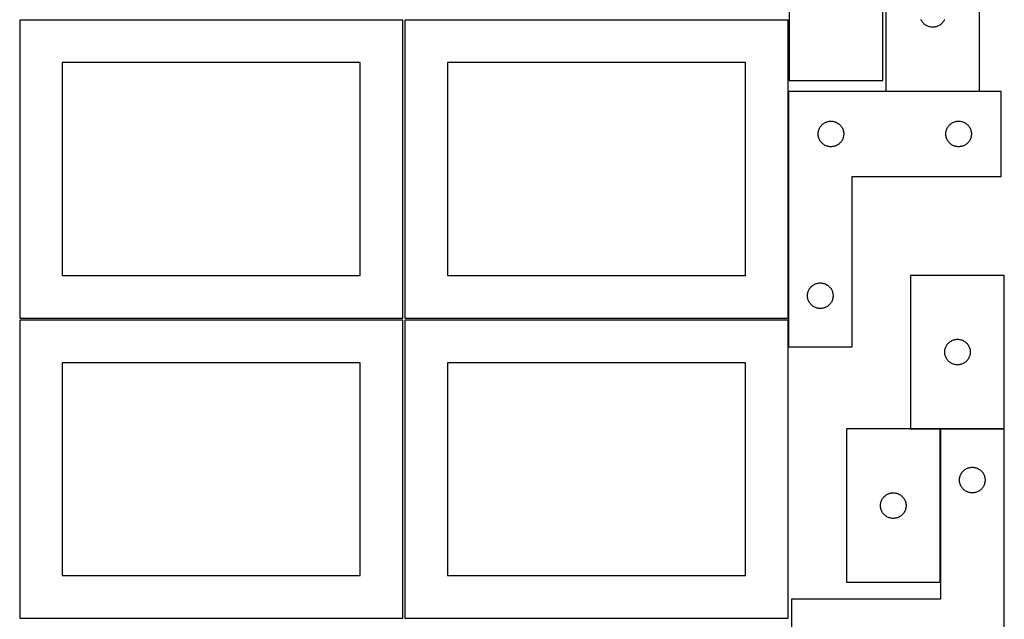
# Model space of a CAD drawing. Header units: millimetres. Extents: x 7 to 1243, y 7 to 2493.
# Tile 17 of 20: x 550 to 1243, y 1698 to 2120. Entities that reach past the tile are written whole.
import ezdxf

# ---------------------------------------------------------------- set-up
doc = ezdxf.new("R2010")
doc.units = ezdxf.units.MM
doc.layers.add('COMMON', color=5, linetype='CONTINUOUS', true_color=0x0000ff)
doc.layers.add('CUT', color=7, linetype='CONTINUOUS', true_color=0x000000)

msp = doc.modelspace()

# ---------------------------------------------------------------- linework, layer by layer
at = {"layer": 'COMMON'}
for p, q in [((1177.482526, 1832.142789), (1198.229088, 1832.142789)), ((1198.329089, 1724.042789), (1198.329089, 1832.042789)), ((1198.429089, 1832.142789), (1243.429089, 1832.142789))]:
    msp.add_line(p, q, dxfattribs=at)
at = {"layer": 'CUT'}
for p, q in [((1091.825032, 2185.522037), (1091.825032, 2077.522037)), ((1157.825032, 2077.522037), (1157.825032, 2185.522037)), ((1160.035199, 2178.157535), (1160.035199, 2070.157535)), ((1226.035199, 2070.157535), (1226.035199, 2178.157535)), ((819.562864, 2120.209657), (549.562864, 2120.209657)), ((549.562864, 2120.209657), (549.562864, 1910.209657)), ((819.562864, 1910.209657), (819.562864, 2120.209657)), ((1091.083738, 2120.209657), (821.083738, 2120.209657)), ((821.083738, 2120.209657), (821.083738, 1910.209657)), ((1091.083738, 1910.209657), (1091.083738, 2120.209657)), ((1184.963344, 2120.176937), (1184.720283, 2120.713384)), ((1185.24097, 2119.657535), (1184.963344, 2120.176937)), ((1185.551972, 2119.157403), (1185.24097, 2119.657535)), ((1185.895019, 2118.678682), (1185.551972, 2119.157403)), ((1186.268641, 2118.223423), (1185.895019, 2118.678682)), ((1186.671238, 2117.793574), (1186.268641, 2118.223423)), ((1187.101087, 2117.390977), (1186.671238, 2117.793574)), ((1187.556346, 2117.017355), (1187.101087, 2117.390977)), ((1188.035067, 2116.674308), (1187.556346, 2117.017355)), ((1188.535199, 2116.363306), (1188.035067, 2116.674308)), ((1198.035331, 2116.674308), (1197.535199, 2116.363306)), ((1198.514052, 2117.017355), (1198.035331, 2116.674308)), ((1198.969311, 2117.390977), (1198.514052, 2117.017355)), ((1199.39916, 2117.793574), (1198.969311, 2117.390977)), ((1199.801757, 2118.223423), (1199.39916, 2117.793574)), ((1200.175379, 2118.678682), (1199.801757, 2118.223423)), ((1200.518425, 2119.157403), (1200.175379, 2118.678682)), ((1200.829427, 2119.657535), (1200.518425, 2119.157403)), ((1201.107054, 2120.176937), (1200.829427, 2119.657535)), ((1201.350115, 2120.713384), (1201.107054, 2120.176937)), ((1189.054601, 2116.08568), (1188.535199, 2116.363306)), ((1189.591048, 2115.842619), (1189.054601, 2116.08568)), ((1190.142244, 2115.635164), (1189.591048, 2115.842619)), ((1190.705827, 2115.464202), (1190.142244, 2115.635164)), ((1191.279386, 2115.330467), (1190.705827, 2115.464202)), ((1191.860463, 2115.234531), (1191.279386, 2115.330467)), ((1192.446571, 2115.176805), (1191.860463, 2115.234531)), ((1193.035199, 2115.157535), (1192.446571, 2115.176805)), ((1193.623827, 2115.176805), (1193.035199, 2115.157535)), ((1194.209935, 2115.234531), (1193.623827, 2115.176805)), ((1194.791012, 2115.330467), (1194.209935, 2115.234531)), ((1195.36457, 2115.464202), (1194.791012, 2115.330467)), ((1195.928154, 2115.635164), (1195.36457, 2115.464202)), ((1196.47935, 2115.842619), (1195.928154, 2115.635164)), ((1197.015797, 2116.08568), (1196.47935, 2115.842619)), ((1197.535199, 2116.363306), (1197.015797, 2116.08568)), ((789.562864, 2090.209657), (579.562864, 2090.209657)), ((579.562864, 2090.209657), (579.562864, 1940.209657)), ((789.562864, 1940.209657), (789.562864, 2090.209657)), ((1061.083738, 2090.209657), (851.083738, 2090.209657)), ((851.083738, 2090.209657), (851.083738, 1940.209657)), ((1061.083738, 1940.209657), (1061.083738, 2090.209657)), ((1091.825032, 2077.522037), (1157.825032, 2077.522037)), ((1091.30194, 2069.944639), (1091.30194, 1889.944639)), ((1241.30194, 2069.944639), (1091.30194, 2069.944639)), ((1160.035199, 2070.157535), (1226.035199, 2070.157535)), ((1241.30194, 2009.944639), (1241.30194, 2069.944639)), ((1115.367827, 2046.711198), (1115.823087, 2047.08482)), ((1115.823087, 2047.08482), (1116.301808, 2047.427866)), ((1116.301808, 2047.427866), (1116.80194, 2047.738868)), ((1116.80194, 2047.738868), (1117.321342, 2048.016494)), ((1117.321342, 2048.016494), (1117.857789, 2048.259555)), ((1117.857789, 2048.259555), (1118.408985, 2048.467011)), ((1118.408985, 2048.467011), (1118.972568, 2048.637972)), ((1118.972568, 2048.637972), (1119.546127, 2048.771707)), ((1119.546127, 2048.771707), (1120.127204, 2048.867643)), ((1120.127204, 2048.867643), (1120.713312, 2048.92537)), ((1120.713312, 2048.92537), (1121.30194, 2048.944639)), ((1121.30194, 2048.944639), (1121.890568, 2048.92537)), ((1121.890568, 2048.92537), (1122.476676, 2048.867643)), ((1122.476676, 2048.867643), (1123.057753, 2048.771707)), ((1123.057753, 2048.771707), (1123.631311, 2048.637972)), ((1123.631311, 2048.637972), (1124.194895, 2048.467011)), ((1124.194895, 2048.467011), (1124.746091, 2048.259555)), ((1124.746091, 2048.259555), (1125.282538, 2048.016494)), ((1125.282538, 2048.016494), (1125.80194, 2047.738868)), ((1125.80194, 2047.738868), (1126.302072, 2047.427866)), ((1126.302072, 2047.427866), (1126.780793, 2047.08482)), ((1126.780793, 2047.08482), (1127.236052, 2046.711198)), ((1205.367827, 2046.711198), (1205.823087, 2047.08482)), ((1205.823087, 2047.08482), (1206.301808, 2047.427866)), ((1206.301808, 2047.427866), (1206.80194, 2047.738868)), ((1206.80194, 2047.738868), (1207.321342, 2048.016494)), ((1207.321342, 2048.016494), (1207.857789, 2048.259555)), ((1207.857789, 2048.259555), (1208.408985, 2048.467011)), ((1208.408985, 2048.467011), (1208.972568, 2048.637972)), ((1208.972568, 2048.637972), (1209.546127, 2048.771707)), ((1209.546127, 2048.771707), (1210.127204, 2048.867643)), ((1210.127204, 2048.867643), (1210.713312, 2048.92537)), ((1210.713312, 2048.92537), (1211.30194, 2048.944639)), ((1211.30194, 2048.944639), (1211.890568, 2048.92537)), ((1211.890568, 2048.92537), (1212.476676, 2048.867643)), ((1212.476676, 2048.867643), (1213.057753, 2048.771707)), ((1213.057753, 2048.771707), (1213.631311, 2048.637972)), ((1213.631311, 2048.637972), (1214.194895, 2048.467011)), ((1214.194895, 2048.467011), (1214.746091, 2048.259555)), ((1214.746091, 2048.259555), (1215.282538, 2048.016494)), ((1215.282538, 2048.016494), (1215.80194, 2047.738868)), ((1215.80194, 2047.738868), (1216.302072, 2047.427866)), ((1216.302072, 2047.427866), (1216.780793, 2047.08482)), ((1216.780793, 2047.08482), (1217.236052, 2046.711198)), ((1112.30194, 2039.944639), (1112.321209, 2040.533268)), ((1112.321209, 2040.533268), (1112.378936, 2041.119375)), ((1112.378936, 2041.119375), (1112.474872, 2041.700452)), ((1112.474872, 2041.700452), (1112.608607, 2042.274011)), ((1112.608607, 2042.274011), (1112.779569, 2042.837595)), ((1112.779569, 2042.837595), (1112.987024, 2043.38879)), ((1112.987024, 2043.38879), (1113.230085, 2043.925238)), ((1113.230085, 2043.925238), (1113.507711, 2044.444639)), ((1113.507711, 2044.444639), (1113.818713, 2044.944772)), ((1113.818713, 2044.944772), (1114.16176, 2045.423492)), ((1114.16176, 2045.423492), (1114.535382, 2045.878752)), ((1114.535382, 2045.878752), (1114.937979, 2046.3086)), ((1114.937979, 2046.3086), (1115.367827, 2046.711198)), ((1127.236052, 2046.711198), (1127.665901, 2046.3086)), ((1127.665901, 2046.3086), (1128.068498, 2045.878752)), ((1128.068498, 2045.878752), (1128.44212, 2045.423492)), ((1128.44212, 2045.423492), (1128.785166, 2044.944772)), ((1128.785166, 2044.944772), (1129.096168, 2044.444639)), ((1129.096168, 2044.444639), (1129.373794, 2043.925238)), ((1129.373794, 2043.925238), (1129.616856, 2043.38879)), ((1129.616856, 2043.38879), (1129.824311, 2042.837595)), ((1129.824311, 2042.837595), (1129.995272, 2042.274011)), ((1129.995272, 2042.274011), (1130.129007, 2041.700452)), ((1130.129007, 2041.700452), (1130.224944, 2041.119375)), ((1130.224944, 2041.119375), (1130.28267, 2040.533268)), ((1130.28267, 2040.533268), (1130.30194, 2039.944639)), ((1202.30194, 2039.944639), (1202.321209, 2040.533268)), ((1202.321209, 2040.533268), (1202.378936, 2041.119375)), ((1202.378936, 2041.119375), (1202.474872, 2041.700452)), ((1202.474872, 2041.700452), (1202.608607, 2042.274011)), ((1202.608607, 2042.274011), (1202.779569, 2042.837595)), ((1202.779569, 2042.837595), (1202.987024, 2043.38879)), ((1202.987024, 2043.38879), (1203.230085, 2043.925238)), ((1203.230085, 2043.925238), (1203.507711, 2044.444639)), ((1203.507711, 2044.444639), (1203.818713, 2044.944772)), ((1203.818713, 2044.944772), (1204.16176, 2045.423492)), ((1204.16176, 2045.423492), (1204.535382, 2045.878752)), ((1204.535382, 2045.878752), (1204.937979, 2046.3086)), ((1204.937979, 2046.3086), (1205.367827, 2046.711198)), ((1217.236052, 2046.711198), (1217.665901, 2046.3086)), ((1217.665901, 2046.3086), (1218.068498, 2045.878752)), ((1218.068498, 2045.878752), (1218.44212, 2045.423492)), ((1218.44212, 2045.423492), (1218.785166, 2044.944772)), ((1218.785166, 2044.944772), (1219.096168, 2044.444639)), ((1219.096168, 2044.444639), (1219.373794, 2043.925238)), ((1219.373794, 2043.925238), (1219.616856, 2043.38879)), ((1219.616856, 2043.38879), (1219.824311, 2042.837595)), ((1219.824311, 2042.837595), (1219.995272, 2042.274011)), ((1219.995272, 2042.274011), (1220.129007, 2041.700452)), ((1220.129007, 2041.700452), (1220.224944, 2041.119375)), ((1220.224944, 2041.119375), (1220.28267, 2040.533268)), ((1220.28267, 2040.533268), (1220.30194, 2039.944639)), ((1112.321209, 2039.356011), (1112.30194, 2039.944639)), ((1112.378936, 2038.769904), (1112.321209, 2039.356011)), ((1112.474872, 2038.188827), (1112.378936, 2038.769904)), ((1112.608607, 2037.615268), (1112.474872, 2038.188827)), ((1112.779569, 2037.051684), (1112.608607, 2037.615268)), ((1112.987024, 2036.500489), (1112.779569, 2037.051684)), ((1113.230085, 2035.964041), (1112.987024, 2036.500489)), ((1113.507711, 2035.444639), (1113.230085, 2035.964041)), ((1113.818713, 2034.944507), (1113.507711, 2035.444639)), ((1114.16176, 2034.465787), (1113.818713, 2034.944507)), ((1114.535382, 2034.010527), (1114.16176, 2034.465787)), ((1114.937979, 2033.580678), (1114.535382, 2034.010527)), ((1115.367827, 2033.178081), (1114.937979, 2033.580678)), ((1127.665901, 2033.580678), (1127.236052, 2033.178081)), ((1128.068498, 2034.010527), (1127.665901, 2033.580678)), ((1128.44212, 2034.465787), (1128.068498, 2034.010527)), ((1128.785166, 2034.944507), (1128.44212, 2034.465787)), ((1129.096168, 2035.444639), (1128.785166, 2034.944507)), ((1129.373794, 2035.964041), (1129.096168, 2035.444639)), ((1129.616856, 2036.500489), (1129.373794, 2035.964041)), ((1129.824311, 2037.051684), (1129.616856, 2036.500489)), ((1129.995272, 2037.615268), (1129.824311, 2037.051684)), ((1130.129007, 2038.188827), (1129.995272, 2037.615268)), ((1130.224944, 2038.769904), (1130.129007, 2038.188827)), ((1130.28267, 2039.356011), (1130.224944, 2038.769904)), ((1130.30194, 2039.944639), (1130.28267, 2039.356011)), ((1202.321209, 2039.356011), (1202.30194, 2039.944639)), ((1202.378936, 2038.769904), (1202.321209, 2039.356011)), ((1202.474872, 2038.188827), (1202.378936, 2038.769904)), ((1202.608607, 2037.615268), (1202.474872, 2038.188827)), ((1202.779569, 2037.051684), (1202.608607, 2037.615268)), ((1202.987024, 2036.500489), (1202.779569, 2037.051684)), ((1203.230085, 2035.964041), (1202.987024, 2036.500489)), ((1203.507711, 2035.444639), (1203.230085, 2035.964041)), ((1203.818713, 2034.944507), (1203.507711, 2035.444639)), ((1204.16176, 2034.465787), (1203.818713, 2034.944507)), ((1204.535382, 2034.010527), (1204.16176, 2034.465787)), ((1204.937979, 2033.580678), (1204.535382, 2034.010527)), ((1205.367827, 2033.178081), (1204.937979, 2033.580678)), ((1217.665901, 2033.580678), (1217.236052, 2033.178081)), ((1218.068498, 2034.010527), (1217.665901, 2033.580678)), ((1218.44212, 2034.465787), (1218.068498, 2034.010527)), ((1218.785166, 2034.944507), (1218.44212, 2034.465787)), ((1219.096168, 2035.444639), (1218.785166, 2034.944507)), ((1219.373794, 2035.964041), (1219.096168, 2035.444639)), ((1219.616856, 2036.500489), (1219.373794, 2035.964041)), ((1219.824311, 2037.051684), (1219.616856, 2036.500489)), ((1219.995272, 2037.615268), (1219.824311, 2037.051684)), ((1220.129007, 2038.188827), (1219.995272, 2037.615268)), ((1220.224944, 2038.769904), (1220.129007, 2038.188827)), ((1220.28267, 2039.356011), (1220.224944, 2038.769904)), ((1220.30194, 2039.944639), (1220.28267, 2039.356011)), ((1115.823087, 2032.804459), (1115.367827, 2033.178081)), ((1116.301808, 2032.461413), (1115.823087, 2032.804459)), ((1116.80194, 2032.150411), (1116.301808, 2032.461413)), ((1117.321342, 2031.872785), (1116.80194, 2032.150411)), ((1117.857789, 2031.629724), (1117.321342, 2031.872785)), ((1118.408985, 2031.422268), (1117.857789, 2031.629724)), ((1118.972568, 2031.251307), (1118.408985, 2031.422268)), ((1119.546127, 2031.117572), (1118.972568, 2031.251307)), ((1120.127204, 2031.021636), (1119.546127, 2031.117572)), ((1120.713312, 2030.963909), (1120.127204, 2031.021636)), ((1121.30194, 2030.944639), (1120.713312, 2030.963909)), ((1121.890568, 2030.963909), (1121.30194, 2030.944639)), ((1122.476676, 2031.021636), (1121.890568, 2030.963909)), ((1123.057753, 2031.117572), (1122.476676, 2031.021636)), ((1123.631311, 2031.251307), (1123.057753, 2031.117572)), ((1124.194895, 2031.422268), (1123.631311, 2031.251307)), ((1124.746091, 2031.629724), (1124.194895, 2031.422268)), ((1125.282538, 2031.872785), (1124.746091, 2031.629724)), ((1125.80194, 2032.150411), (1125.282538, 2031.872785)), ((1126.302072, 2032.461413), (1125.80194, 2032.150411)), ((1126.780793, 2032.804459), (1126.302072, 2032.461413)), ((1127.236052, 2033.178081), (1126.780793, 2032.804459)), ((1205.823087, 2032.804459), (1205.367827, 2033.178081)), ((1206.301808, 2032.461413), (1205.823087, 2032.804459)), ((1206.80194, 2032.150411), (1206.301808, 2032.461413)), ((1207.321342, 2031.872785), (1206.80194, 2032.150411)), ((1207.857789, 2031.629724), (1207.321342, 2031.872785)), ((1208.408985, 2031.422268), (1207.857789, 2031.629724)), ((1208.972568, 2031.251307), (1208.408985, 2031.422268)), ((1209.546127, 2031.117572), (1208.972568, 2031.251307)), ((1210.127204, 2031.021636), (1209.546127, 2031.117572)), ((1210.713312, 2030.963909), (1210.127204, 2031.021636)), ((1211.30194, 2030.944639), (1210.713312, 2030.963909)), ((1211.890568, 2030.963909), (1211.30194, 2030.944639)), ((1212.476676, 2031.021636), (1211.890568, 2030.963909)), ((1213.057753, 2031.117572), (1212.476676, 2031.021636)), ((1213.631311, 2031.251307), (1213.057753, 2031.117572)), ((1214.194895, 2031.422268), (1213.631311, 2031.251307)), ((1214.746091, 2031.629724), (1214.194895, 2031.422268)), ((1215.282538, 2031.872785), (1214.746091, 2031.629724)), ((1215.80194, 2032.150411), (1215.282538, 2031.872785)), ((1216.302072, 2032.461413), (1215.80194, 2032.150411)), ((1216.780793, 2032.804459), (1216.302072, 2032.461413)), ((1217.236052, 2033.178081), (1216.780793, 2032.804459)), ((1136.30194, 1889.944639), (1136.30194, 2009.944639)), ((1136.30194, 2009.944639), (1241.30194, 2009.944639)), ((579.562864, 1940.209657), (789.562864, 1940.209657)), ((851.083738, 1940.209657), (1061.083738, 1940.209657)), ((1243.482526, 1940.24279), (1177.482526, 1940.24279)), ((1177.482526, 1940.24279), (1177.482526, 1832.24279)), ((1243.482526, 1832.24279), (1243.482526, 1940.24279)), ((1105.279569, 1928.837595), (1105.487024, 1929.38879)), ((1105.487024, 1929.38879), (1105.730085, 1929.925238)), ((1105.730085, 1929.925238), (1106.007711, 1930.444639)), ((1106.007711, 1930.444639), (1106.318713, 1930.944772)), ((1106.318713, 1930.944772), (1106.66176, 1931.423492)), ((1106.66176, 1931.423492), (1107.035382, 1931.878752)), ((1107.035382, 1931.878752), (1107.437979, 1932.3086)), ((1107.437979, 1932.3086), (1107.867827, 1932.711198)), ((1107.867827, 1932.711198), (1108.323087, 1933.08482)), ((1108.323087, 1933.08482), (1108.801808, 1933.427866)), ((1108.801808, 1933.427866), (1109.30194, 1933.738868)), ((1109.30194, 1933.738868), (1109.821342, 1934.016494)), ((1109.821342, 1934.016494), (1110.357789, 1934.259555)), ((1110.357789, 1934.259555), (1110.908985, 1934.467011)), ((1110.908985, 1934.467011), (1111.472568, 1934.637972)), ((1111.472568, 1934.637972), (1112.046127, 1934.771707)), ((1112.046127, 1934.771707), (1112.627204, 1934.867643)), ((1112.627204, 1934.867643), (1113.213312, 1934.92537)), ((1113.213312, 1934.92537), (1113.80194, 1934.944639)), ((1113.80194, 1934.944639), (1114.390568, 1934.92537)), ((1114.390568, 1934.92537), (1114.976676, 1934.867643)), ((1114.976676, 1934.867643), (1115.557753, 1934.771707)), ((1115.557753, 1934.771707), (1116.131311, 1934.637972)), ((1116.131311, 1934.637972), (1116.694895, 1934.467011)), ((1116.694895, 1934.467011), (1117.246091, 1934.259555)), ((1117.246091, 1934.259555), (1117.782538, 1934.016494)), ((1117.782538, 1934.016494), (1118.30194, 1933.738868)), ((1118.30194, 1933.738868), (1118.802072, 1933.427866)), ((1118.802072, 1933.427866), (1119.280793, 1933.08482)), ((1119.280793, 1933.08482), (1119.736052, 1932.711198)), ((1119.736052, 1932.711198), (1120.165901, 1932.3086)), ((1120.165901, 1932.3086), (1120.568498, 1931.878752)), ((1120.568498, 1931.878752), (1120.94212, 1931.423492)), ((1120.94212, 1931.423492), (1121.285166, 1930.944772)), ((1121.285166, 1930.944772), (1121.596168, 1930.444639)), ((1121.596168, 1930.444639), (1121.873794, 1929.925238)), ((1121.873794, 1929.925238), (1122.116856, 1929.38879)), ((1122.116856, 1929.38879), (1122.324311, 1928.837595)), ((1104.80194, 1925.944639), (1104.821209, 1926.533268)), ((1104.821209, 1925.356011), (1104.80194, 1925.944639)), ((1104.821209, 1926.533268), (1104.878936, 1927.119375)), ((1104.878936, 1924.769904), (1104.821209, 1925.356011)), ((1104.878936, 1927.119375), (1104.974872, 1927.700452)), ((1104.974872, 1924.188827), (1104.878936, 1924.769904)), ((1104.974872, 1927.700452), (1105.108607, 1928.274011)), ((1105.108607, 1923.615268), (1104.974872, 1924.188827)), ((1105.108607, 1928.274011), (1105.279569, 1928.837595)), ((1105.279569, 1923.051684), (1105.108607, 1923.615268)), ((1105.487024, 1922.500489), (1105.279569, 1923.051684)), ((1105.730085, 1921.964041), (1105.487024, 1922.500489)), ((1122.116856, 1922.500489), (1121.873794, 1921.964041)), ((1122.324311, 1923.051684), (1122.116856, 1922.500489)), ((1122.324311, 1928.837595), (1122.495272, 1928.274011)), ((1122.495272, 1923.615268), (1122.324311, 1923.051684)), ((1122.495272, 1928.274011), (1122.629007, 1927.700452)), ((1122.629007, 1924.188827), (1122.495272, 1923.615268)), ((1122.629007, 1927.700452), (1122.724944, 1927.119375)), ((1122.724944, 1924.769904), (1122.629007, 1924.188827)), ((1122.724944, 1927.119375), (1122.78267, 1926.533268)), ((1122.78267, 1925.356011), (1122.724944, 1924.769904)), ((1122.78267, 1926.533268), (1122.80194, 1925.944639)), ((1122.80194, 1925.944639), (1122.78267, 1925.356011)), ((1106.007711, 1921.444639), (1105.730085, 1921.964041)), ((1106.318713, 1920.944507), (1106.007711, 1921.444639)), ((1106.66176, 1920.465787), (1106.318713, 1920.944507)), ((1107.035382, 1920.010527), (1106.66176, 1920.465787)), ((1107.437979, 1919.580678), (1107.035382, 1920.010527)), ((1107.867827, 1919.178081), (1107.437979, 1919.580678)), ((1108.323087, 1918.804459), (1107.867827, 1919.178081)), ((1108.801808, 1918.461413), (1108.323087, 1918.804459)), ((1109.30194, 1918.150411), (1108.801808, 1918.461413)), ((1109.821342, 1917.872785), (1109.30194, 1918.150411)), ((1110.357789, 1917.629724), (1109.821342, 1917.872785)), ((1110.908985, 1917.422268), (1110.357789, 1917.629724)), ((1111.472568, 1917.251307), (1110.908985, 1917.422268)), ((1112.046127, 1917.117572), (1111.472568, 1917.251307)), ((1112.627204, 1917.021636), (1112.046127, 1917.117572)), ((1113.213312, 1916.963909), (1112.627204, 1917.021636)), ((1113.80194, 1916.944639), (1113.213312, 1916.963909)), ((1114.390568, 1916.963909), (1113.80194, 1916.944639)), ((1114.976676, 1917.021636), (1114.390568, 1916.963909)), ((1115.557753, 1917.117572), (1114.976676, 1917.021636)), ((1116.131311, 1917.251307), (1115.557753, 1917.117572)), ((1116.694895, 1917.422268), (1116.131311, 1917.251307)), ((1117.246091, 1917.629724), (1116.694895, 1917.422268)), ((1117.782538, 1917.872785), (1117.246091, 1917.629724)), ((1118.30194, 1918.150411), (1117.782538, 1917.872785)), ((1118.802072, 1918.461413), (1118.30194, 1918.150411)), ((1119.280793, 1918.804459), (1118.802072, 1918.461413)), ((1119.736052, 1919.178081), (1119.280793, 1918.804459)), ((1120.165901, 1919.580678), (1119.736052, 1919.178081)), ((1120.568498, 1920.010527), (1120.165901, 1919.580678)), ((1120.94212, 1920.465787), (1120.568498, 1920.010527)), ((1121.285166, 1920.944507), (1120.94212, 1920.465787)), ((1121.596168, 1921.444639), (1121.285166, 1920.944507)), ((1121.873794, 1921.964041), (1121.596168, 1921.444639)), ((549.562864, 1910.209657), (819.562864, 1910.209657)), ((819.562864, 1908.688661), (549.562864, 1908.688661)), ((549.562864, 1908.688661), (549.562864, 1698.688661)), ((819.562864, 1698.688661), (819.562864, 1908.688661)), ((821.083738, 1910.209657), (1091.083738, 1910.209657)), ((1091.083738, 1908.688661), (821.083738, 1908.688661)), ((821.083738, 1908.688661), (821.083738, 1698.688661)), ((1091.083738, 1698.688661), (1091.083738, 1908.688661)), ((1206.501927, 1894.314644), (1207.038375, 1894.557706)), ((1207.038375, 1894.557706), (1207.58957, 1894.765161)), ((1207.58957, 1894.765161), (1208.153154, 1894.936122)), ((1208.153154, 1894.936122), (1208.726713, 1895.069857)), ((1208.726713, 1895.069857), (1209.30779, 1895.165794)), ((1209.30779, 1895.165794), (1209.893897, 1895.22352)), ((1209.893897, 1895.22352), (1210.482526, 1895.24279)), ((1210.482526, 1895.24279), (1211.071154, 1895.22352)), ((1211.071154, 1895.22352), (1211.657261, 1895.165794)), ((1211.657261, 1895.165794), (1212.238338, 1895.069857)), ((1212.238338, 1895.069857), (1212.811897, 1894.936122)), ((1212.811897, 1894.936122), (1213.375481, 1894.765161)), ((1213.375481, 1894.765161), (1213.926676, 1894.557706)), ((1213.926676, 1894.557706), (1214.463124, 1894.314644)), ((1091.30194, 1889.944639), (1136.30194, 1889.944639)), ((1201.559522, 1887.417526), (1201.655458, 1887.998603)), ((1201.655458, 1887.998603), (1201.789193, 1888.572161)), ((1201.789193, 1888.572161), (1201.960154, 1889.135745)), ((1201.960154, 1889.135745), (1202.16761, 1889.686941)), ((1202.16761, 1889.686941), (1202.410671, 1890.223388)), ((1202.410671, 1890.223388), (1202.688297, 1890.74279)), ((1202.688297, 1890.74279), (1202.999299, 1891.242922)), ((1202.999299, 1891.242922), (1203.342345, 1891.721643)), ((1203.342345, 1891.721643), (1203.715967, 1892.176902)), ((1203.715967, 1892.176902), (1204.118564, 1892.606751)), ((1204.118564, 1892.606751), (1204.548413, 1893.009348)), ((1204.548413, 1893.009348), (1205.003673, 1893.38297)), ((1205.003673, 1893.38297), (1205.482393, 1893.726016)), ((1205.482393, 1893.726016), (1205.982526, 1894.037018)), ((1205.982526, 1894.037018), (1206.501927, 1894.314644)), ((1214.463124, 1894.314644), (1214.982526, 1894.037018)), ((1214.982526, 1894.037018), (1215.482658, 1893.726016)), ((1215.482658, 1893.726016), (1215.961378, 1893.38297)), ((1215.961378, 1893.38297), (1216.416638, 1893.009348)), ((1216.416638, 1893.009348), (1216.846487, 1892.606751)), ((1216.846487, 1892.606751), (1217.249084, 1892.176902)), ((1217.249084, 1892.176902), (1217.622706, 1891.721643)), ((1217.622706, 1891.721643), (1217.965752, 1891.242922)), ((1217.965752, 1891.242922), (1218.276754, 1890.74279)), ((1218.276754, 1890.74279), (1218.55438, 1890.223388)), ((1218.55438, 1890.223388), (1218.797441, 1889.686941)), ((1218.797441, 1889.686941), (1219.004897, 1889.135745)), ((1219.004897, 1889.135745), (1219.175858, 1888.572161)), ((1219.175858, 1888.572161), (1219.309593, 1887.998603)), ((1219.309593, 1887.998603), (1219.405529, 1887.417526)), ((1201.482526, 1886.24279), (1201.501795, 1886.831418)), ((1201.501795, 1885.654162), (1201.482526, 1886.24279)), ((1201.501795, 1886.831418), (1201.559522, 1887.417526)), ((1201.559522, 1885.068054), (1201.501795, 1885.654162)), ((1201.655458, 1884.486977), (1201.559522, 1885.068054)), ((1201.789193, 1883.913418), (1201.655458, 1884.486977)), ((1201.960154, 1883.349835), (1201.789193, 1883.913418)), ((1202.16761, 1882.798639), (1201.960154, 1883.349835)), ((1202.410671, 1882.262192), (1202.16761, 1882.798639)), ((1202.688297, 1881.74279), (1202.410671, 1882.262192)), ((1202.999299, 1881.242658), (1202.688297, 1881.74279)), ((1203.342345, 1880.763937), (1202.999299, 1881.242658)), ((1203.715967, 1880.308677), (1203.342345, 1880.763937)), ((1217.622706, 1880.763937), (1217.249084, 1880.308677)), ((1217.965752, 1881.242658), (1217.622706, 1880.763937)), ((1218.276754, 1881.74279), (1217.965752, 1881.242658)), ((1218.55438, 1882.262192), (1218.276754, 1881.74279)), ((1218.797441, 1882.798639), (1218.55438, 1882.262192)), ((1219.004897, 1883.349835), (1218.797441, 1882.798639)), ((1219.175858, 1883.913418), (1219.004897, 1883.349835)), ((1219.309593, 1884.486977), (1219.175858, 1883.913418)), ((1219.405529, 1885.068054), (1219.309593, 1884.486977)), ((1219.405529, 1887.417526), (1219.463256, 1886.831418)), ((1219.463256, 1885.654162), (1219.405529, 1885.068054)), ((1219.463256, 1886.831418), (1219.482526, 1886.24279)), ((1219.482526, 1886.24279), (1219.463256, 1885.654162)), ((789.562864, 1878.688661), (579.562864, 1878.688661)), ((579.562864, 1878.688661), (579.562864, 1728.688661)), ((789.562864, 1728.688661), (789.562864, 1878.688661)), ((1061.083738, 1878.688661), (851.083738, 1878.688661)), ((851.083738, 1878.688661), (851.083738, 1728.688661)), ((1061.083738, 1728.688661), (1061.083738, 1878.688661)), ((1204.118564, 1879.878829), (1203.715967, 1880.308677)), ((1204.548413, 1879.476232), (1204.118564, 1879.878829)), ((1205.003673, 1879.10261), (1204.548413, 1879.476232)), ((1205.482393, 1878.759563), (1205.003673, 1879.10261)), ((1205.982526, 1878.448561), (1205.482393, 1878.759563)), ((1206.501927, 1878.170935), (1205.982526, 1878.448561)), ((1207.038375, 1877.927874), (1206.501927, 1878.170935)), ((1207.58957, 1877.720419), (1207.038375, 1877.927874)), ((1208.153154, 1877.549457), (1207.58957, 1877.720419)), ((1208.726713, 1877.415722), (1208.153154, 1877.549457)), ((1209.30779, 1877.319786), (1208.726713, 1877.415722)), ((1209.893897, 1877.26206), (1209.30779, 1877.319786)), ((1210.482526, 1877.24279), (1209.893897, 1877.26206)), ((1211.071154, 1877.26206), (1210.482526, 1877.24279)), ((1211.657261, 1877.319786), (1211.071154, 1877.26206)), ((1212.238338, 1877.415722), (1211.657261, 1877.319786)), ((1212.811897, 1877.549457), (1212.238338, 1877.415722)), ((1213.375481, 1877.720419), (1212.811897, 1877.549457)), ((1213.926676, 1877.927874), (1213.375481, 1877.720419)), ((1214.463124, 1878.170935), (1213.926676, 1877.927874)), ((1214.982526, 1878.448561), (1214.463124, 1878.170935)), ((1215.482658, 1878.759563), (1214.982526, 1878.448561)), ((1215.961378, 1879.10261), (1215.482658, 1878.759563)), ((1216.416638, 1879.476232), (1215.961378, 1879.10261)), ((1216.846487, 1879.878829), (1216.416638, 1879.476232)), ((1217.249084, 1880.308677), (1216.846487, 1879.878829)), ((1198.229088, 1832.042789), (1132.229088, 1832.042789)), ((1132.229088, 1832.042789), (1132.229088, 1724.042789)), ((1177.482526, 1832.24279), (1243.482526, 1832.24279)), ((1198.229088, 1724.042789), (1198.229088, 1832.042789)), ((1243.429089, 1832.042789), (1198.429089, 1832.042789)), ((1198.429089, 1832.042789), (1198.429089, 1712.042789)), ((1243.429089, 1652.042789), (1243.429089, 1832.042789)), ((1216.948491, 1804.114643), (1217.484938, 1804.357705)), ((1217.484938, 1804.357705), (1218.036134, 1804.56516)), ((1218.036134, 1804.56516), (1218.599718, 1804.736121)), ((1218.599718, 1804.736121), (1219.173276, 1804.869856)), ((1219.173276, 1804.869856), (1219.754353, 1804.965793)), ((1219.754353, 1804.965793), (1220.340461, 1805.023519)), ((1220.340461, 1805.023519), (1220.929089, 1805.042789)), ((1220.929089, 1805.042789), (1221.517717, 1805.023519)), ((1221.517717, 1805.023519), (1222.103825, 1804.965793)), ((1222.103825, 1804.965793), (1222.684902, 1804.869856)), ((1222.684902, 1804.869856), (1223.258461, 1804.736121)), ((1223.258461, 1804.736121), (1223.822044, 1804.56516)), ((1223.822044, 1804.56516), (1224.37324, 1804.357705)), ((1224.37324, 1804.357705), (1224.909687, 1804.114643)), ((1212.006085, 1797.217525), (1212.102022, 1797.798602)), ((1212.102022, 1797.798602), (1212.235757, 1798.37216)), ((1212.235757, 1798.37216), (1212.406718, 1798.935744)), ((1212.406718, 1798.935744), (1212.614173, 1799.48694)), ((1212.614173, 1799.48694), (1212.857235, 1800.023387)), ((1212.857235, 1800.023387), (1213.134861, 1800.542789)), ((1213.134861, 1800.542789), (1213.445863, 1801.042921)), ((1213.445863, 1801.042921), (1213.788909, 1801.521642)), ((1213.788909, 1801.521642), (1214.162531, 1801.976901)), ((1214.162531, 1801.976901), (1214.565128, 1802.40675)), ((1214.565128, 1802.40675), (1214.994977, 1802.809347)), ((1214.994977, 1802.809347), (1215.450236, 1803.182969)), ((1215.450236, 1803.182969), (1215.928957, 1803.526015)), ((1215.928957, 1803.526015), (1216.429089, 1803.837017)), ((1216.429089, 1803.837017), (1216.948491, 1804.114643)), ((1224.909687, 1804.114643), (1225.429089, 1803.837017)), ((1225.429089, 1803.837017), (1225.929221, 1803.526015)), ((1225.929221, 1803.526015), (1226.407942, 1803.182969)), ((1226.407942, 1803.182969), (1226.863202, 1802.809347)), ((1226.863202, 1802.809347), (1227.29305, 1802.40675)), ((1227.29305, 1802.40675), (1227.695647, 1801.976901)), ((1227.695647, 1801.976901), (1228.069269, 1801.521642)), ((1228.069269, 1801.521642), (1228.412316, 1801.042921)), ((1228.412316, 1801.042921), (1228.723318, 1800.542789)), ((1228.723318, 1800.542789), (1229.000944, 1800.023387)), ((1229.000944, 1800.023387), (1229.244005, 1799.48694)), ((1229.244005, 1799.48694), (1229.45146, 1798.935744)), ((1229.45146, 1798.935744), (1229.622422, 1798.37216)), ((1229.622422, 1798.37216), (1229.756157, 1797.798602)), ((1229.756157, 1797.798602), (1229.852093, 1797.217525)), ((1211.929089, 1796.042789), (1211.948359, 1796.631417)), ((1211.948359, 1795.454161), (1211.929089, 1796.042789)), ((1211.948359, 1796.631417), (1212.006085, 1797.217525)), ((1212.006085, 1794.868053), (1211.948359, 1795.454161)), ((1212.102022, 1794.286976), (1212.006085, 1794.868053)), ((1212.235757, 1793.713417), (1212.102022, 1794.286976)), ((1212.406718, 1793.149834), (1212.235757, 1793.713417)), ((1212.614173, 1792.598638), (1212.406718, 1793.149834)), ((1212.857235, 1792.062191), (1212.614173, 1792.598638)), ((1213.134861, 1791.542789), (1212.857235, 1792.062191)), ((1213.445863, 1791.042657), (1213.134861, 1791.542789)), ((1213.788909, 1790.563936), (1213.445863, 1791.042657)), ((1214.162531, 1790.108676), (1213.788909, 1790.563936)), ((1228.069269, 1790.563936), (1227.695647, 1790.108676)), ((1228.412316, 1791.042657), (1228.069269, 1790.563936)), ((1228.723318, 1791.542789), (1228.412316, 1791.042657)), ((1229.000944, 1792.062191), (1228.723318, 1791.542789)), ((1229.244005, 1792.598638), (1229.000944, 1792.062191)), ((1229.45146, 1793.149834), (1229.244005, 1792.598638)), ((1229.622422, 1793.713417), (1229.45146, 1793.149834)), ((1229.756157, 1794.286976), (1229.622422, 1793.713417)), ((1229.852093, 1794.868053), (1229.756157, 1794.286976)), ((1229.852093, 1797.217525), (1229.90982, 1796.631417)), ((1229.90982, 1795.454161), (1229.852093, 1794.868053)), ((1229.90982, 1796.631417), (1229.929089, 1796.042789)), ((1229.929089, 1796.042789), (1229.90982, 1795.454161)), ((1157.745862, 1783.042921), (1158.088908, 1783.521642)), ((1158.088908, 1783.521642), (1158.46253, 1783.976901)), ((1158.46253, 1783.976901), (1158.865127, 1784.40675)), ((1158.865127, 1784.40675), (1159.294976, 1784.809347)), ((1159.294976, 1784.809347), (1159.750235, 1785.182969)), ((1159.750235, 1785.182969), (1160.228956, 1785.526015)), ((1160.228956, 1785.526015), (1160.729088, 1785.837017)), ((1160.729088, 1785.837017), (1161.24849, 1786.114643)), ((1161.24849, 1786.114643), (1161.784937, 1786.357705)), ((1161.784937, 1786.357705), (1162.336133, 1786.56516)), ((1162.336133, 1786.56516), (1162.899717, 1786.736121)), ((1162.899717, 1786.736121), (1163.473275, 1786.869856)), ((1163.473275, 1786.869856), (1164.054352, 1786.965793)), ((1164.054352, 1786.965793), (1164.64046, 1787.023519)), ((1164.64046, 1787.023519), (1165.229088, 1787.042789)), ((1165.229088, 1787.042789), (1165.817716, 1787.023519)), ((1165.817716, 1787.023519), (1166.403824, 1786.965793)), ((1166.403824, 1786.965793), (1166.984901, 1786.869856)), ((1166.984901, 1786.869856), (1167.55846, 1786.736121)), ((1167.55846, 1786.736121), (1168.122043, 1786.56516)), ((1168.122043, 1786.56516), (1168.673239, 1786.357705)), ((1168.673239, 1786.357705), (1169.209686, 1786.114643)), ((1169.209686, 1786.114643), (1169.729088, 1785.837017)), ((1169.729088, 1785.837017), (1170.22922, 1785.526015)), ((1170.22922, 1785.526015), (1170.707941, 1785.182969)), ((1170.707941, 1785.182969), (1171.163201, 1784.809347)), ((1171.163201, 1784.809347), (1171.593049, 1784.40675)), ((1171.593049, 1784.40675), (1171.995646, 1783.976901)), ((1171.995646, 1783.976901), (1172.369268, 1783.521642)), ((1172.369268, 1783.521642), (1172.712315, 1783.042921)), ((1214.565128, 1789.678828), (1214.162531, 1790.108676)), ((1214.994977, 1789.276231), (1214.565128, 1789.678828)), ((1215.450236, 1788.902609), (1214.994977, 1789.276231)), ((1215.928957, 1788.559562), (1215.450236, 1788.902609)), ((1216.429089, 1788.24856), (1215.928957, 1788.559562)), ((1216.948491, 1787.970934), (1216.429089, 1788.24856)), ((1217.484938, 1787.727873), (1216.948491, 1787.970934)), ((1218.036134, 1787.520418), (1217.484938, 1787.727873)), ((1218.599718, 1787.349456), (1218.036134, 1787.520418)), ((1219.173276, 1787.215721), (1218.599718, 1787.349456)), ((1219.754353, 1787.119785), (1219.173276, 1787.215721)), ((1220.340461, 1787.062059), (1219.754353, 1787.119785)), ((1220.929089, 1787.042789), (1220.340461, 1787.062059)), ((1221.517717, 1787.062059), (1220.929089, 1787.042789)), ((1222.103825, 1787.119785), (1221.517717, 1787.062059)), ((1222.684902, 1787.215721), (1222.103825, 1787.119785)), ((1223.258461, 1787.349456), (1222.684902, 1787.215721)), ((1223.822044, 1787.520418), (1223.258461, 1787.349456)), ((1224.37324, 1787.727873), (1223.822044, 1787.520418)), ((1224.909687, 1787.970934), (1224.37324, 1787.727873)), ((1225.429089, 1788.24856), (1224.909687, 1787.970934)), ((1225.929221, 1788.559562), (1225.429089, 1788.24856)), ((1226.407942, 1788.902609), (1225.929221, 1788.559562)), ((1226.863202, 1789.276231), (1226.407942, 1788.902609)), ((1227.29305, 1789.678828), (1226.863202, 1789.276231)), ((1227.695647, 1790.108676), (1227.29305, 1789.678828)), ((1156.229088, 1778.042789), (1156.248358, 1778.631417)), ((1156.248358, 1777.454161), (1156.229088, 1778.042789)), ((1156.248358, 1778.631417), (1156.306084, 1779.217525)), ((1156.306084, 1776.868053), (1156.248358, 1777.454161)), ((1156.306084, 1779.217525), (1156.402021, 1779.798602)), ((1156.402021, 1776.286976), (1156.306084, 1776.868053)), ((1156.402021, 1779.798602), (1156.535756, 1780.37216)), ((1156.535756, 1780.37216), (1156.706717, 1780.935744)), ((1156.706717, 1780.935744), (1156.914172, 1781.48694)), ((1156.914172, 1781.48694), (1157.157234, 1782.023387)), ((1157.157234, 1782.023387), (1157.43486, 1782.542789)), ((1157.43486, 1782.542789), (1157.745862, 1783.042921)), ((1172.712315, 1783.042921), (1173.023317, 1782.542789)), ((1173.023317, 1782.542789), (1173.300943, 1782.023387)), ((1173.300943, 1782.023387), (1173.544004, 1781.48694)), ((1173.544004, 1781.48694), (1173.751459, 1780.935744)), ((1173.751459, 1780.935744), (1173.922421, 1780.37216)), ((1173.922421, 1780.37216), (1174.056156, 1779.798602)), ((1174.056156, 1779.798602), (1174.152092, 1779.217525)), ((1174.152092, 1776.868053), (1174.056156, 1776.286976)), ((1174.152092, 1779.217525), (1174.209819, 1778.631417)), ((1174.209819, 1777.454161), (1174.152092, 1776.868053)), ((1174.209819, 1778.631417), (1174.229088, 1778.042789)), ((1174.229088, 1778.042789), (1174.209819, 1777.454161)), ((1156.535756, 1775.713417), (1156.402021, 1776.286976)), ((1156.706717, 1775.149834), (1156.535756, 1775.713417)), ((1156.914172, 1774.598638), (1156.706717, 1775.149834)), ((1157.157234, 1774.062191), (1156.914172, 1774.598638)), ((1157.43486, 1773.542789), (1157.157234, 1774.062191)), ((1157.745862, 1773.042657), (1157.43486, 1773.542789)), ((1158.088908, 1772.563936), (1157.745862, 1773.042657)), ((1158.46253, 1772.108676), (1158.088908, 1772.563936)), ((1158.865127, 1771.678828), (1158.46253, 1772.108676)), ((1159.294976, 1771.276231), (1158.865127, 1771.678828)), ((1159.750235, 1770.902609), (1159.294976, 1771.276231)), ((1160.228956, 1770.559562), (1159.750235, 1770.902609)), ((1160.729088, 1770.24856), (1160.228956, 1770.559562)), ((1161.24849, 1769.970934), (1160.729088, 1770.24856)), ((1161.784937, 1769.727873), (1161.24849, 1769.970934)), ((1162.336133, 1769.520418), (1161.784937, 1769.727873)), ((1162.899717, 1769.349456), (1162.336133, 1769.520418)), ((1168.122043, 1769.520418), (1167.55846, 1769.349456)), ((1168.673239, 1769.727873), (1168.122043, 1769.520418)), ((1169.209686, 1769.970934), (1168.673239, 1769.727873)), ((1169.729088, 1770.24856), (1169.209686, 1769.970934)), ((1170.22922, 1770.559562), (1169.729088, 1770.24856)), ((1170.707941, 1770.902609), (1170.22922, 1770.559562)), ((1171.163201, 1771.276231), (1170.707941, 1770.902609)), ((1171.593049, 1771.678828), (1171.163201, 1771.276231)), ((1171.995646, 1772.108676), (1171.593049, 1771.678828)), ((1172.369268, 1772.563936), (1171.995646, 1772.108676)), ((1172.712315, 1773.042657), (1172.369268, 1772.563936)), ((1173.023317, 1773.542789), (1172.712315, 1773.042657)), ((1173.300943, 1774.062191), (1173.023317, 1773.542789)), ((1173.544004, 1774.598638), (1173.300943, 1774.062191)), ((1173.751459, 1775.149834), (1173.544004, 1774.598638)), ((1173.922421, 1775.713417), (1173.751459, 1775.149834)), ((1174.056156, 1776.286976), (1173.922421, 1775.713417)), ((1163.473275, 1769.215721), (1162.899717, 1769.349456)), ((1164.054352, 1769.119785), (1163.473275, 1769.215721)), ((1164.64046, 1769.062059), (1164.054352, 1769.119785)), ((1165.229088, 1769.042789), (1164.64046, 1769.062059)), ((1165.817716, 1769.062059), (1165.229088, 1769.042789)), ((1166.403824, 1769.119785), (1165.817716, 1769.062059)), ((1166.984901, 1769.215721), (1166.403824, 1769.119785)), ((1167.55846, 1769.349456), (1166.984901, 1769.215721)), ((579.562864, 1728.688661), (789.562864, 1728.688661)), ((851.083738, 1728.688661), (1061.083738, 1728.688661)), ((1132.229088, 1724.042789), (1198.229088, 1724.042789)), ((1198.429089, 1712.042789), (1093.429089, 1712.042789)), ((1093.429089, 1712.042789), (1093.429089, 1652.042789)), ((549.562864, 1698.688661), (819.562864, 1698.688661)), ((821.083738, 1698.688661), (1091.083738, 1698.688661))]:
    msp.add_line(p, q, dxfattribs=at)

doc.saveas('drawing.dxf')
